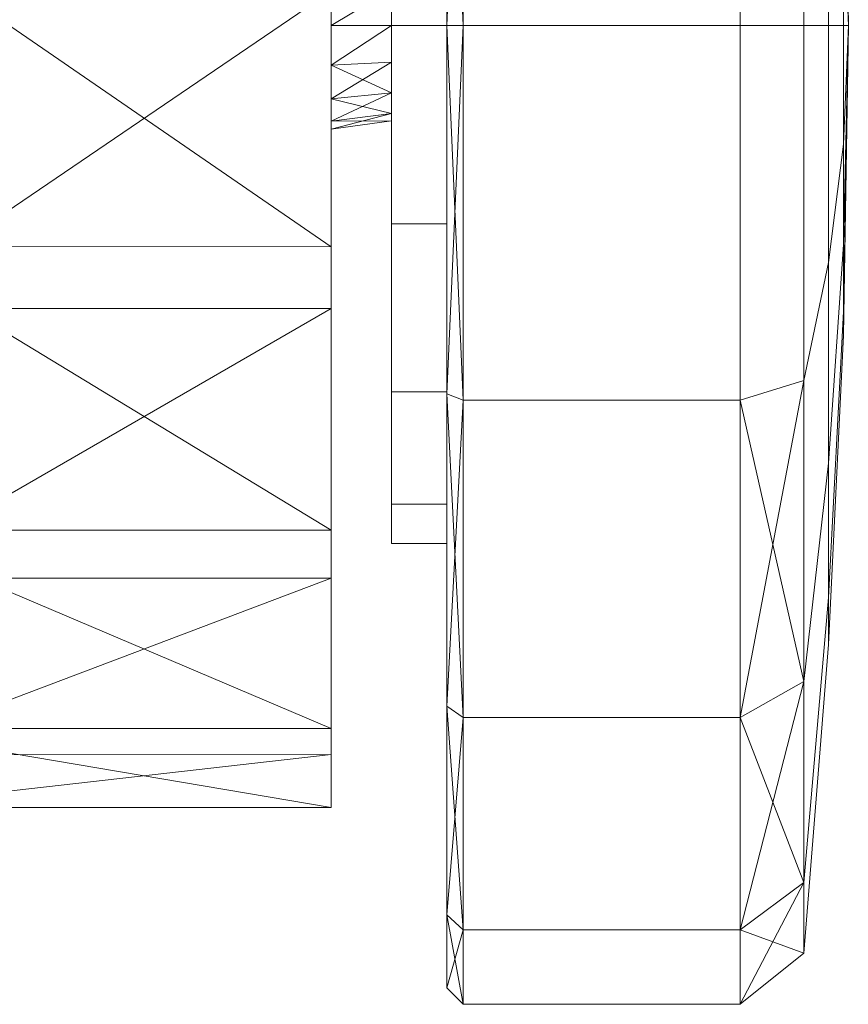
# Model space of a CAD drawing. Header units: inches. Extents: x 813 to 1305, y 19 to 194.
# Tile 148 of 256: x 1184.799 to 1185.799, y 62.813 to 64.001. Entities that reach past the tile are written whole.
import ezdxf

# ---------------------------------------------------------------- set-up
doc = ezdxf.new("R2010")
doc.units = ezdxf.units.IN
doc.header["$MEASUREMENT"] = 0
doc.layers.add('CET color Grey2', color=7, linetype='Continuous', true_color=0x060606)
doc.layers.add('CET Default', color=7, linetype='Continuous')

# ---------------------------------------------------------------- blocks, each defined once
blk = doc.blocks.new('*C286')
at = {"layer": 'CET color Grey2', "linetype": 'Continuous', "lineweight": 0}
for points in [[(-13.1531, 16.8235, 1.6331), (-13.1531, 16.9134, 1.1811), (-13.2299, 16.8518, 1.1811), (-13.1531, 16.8235, 1.6331)], [(-13.2299, 16.8518, 1.1811), (-13.1531, 16.9134, 1.1811), (-13.2299, 16.7665, 0.7527), (-13.2299, 16.8518, 1.1811)], [(-13.1531, 16.9134, 1.1811), (-13.1531, 16.8235, 0.7291), (-13.2299, 16.7665, 0.7527), (-13.1531, 16.9134, 1.1811)], [(-12.8189, 16.8235, 1.6331), (-12.7992, 16.8053, 1.6256), (-12.8189, 16.9134, 1.1811), (-12.8189, 16.8235, 1.6331)], [(-12.7992, 16.8053, 1.6256), (-12.7992, 16.8937, 1.1811), (-12.8189, 16.9134, 1.1811), (-12.7992, 16.8053, 1.6256)], [(-12.8189, 16.9134, 1.1811), (-12.7992, 16.8937, 1.1811), (-12.8189, 16.8235, 0.7291), (-12.8189, 16.9134, 1.1811)], [(-12.7992, 16.8937, 1.1811), (-12.7992, 16.8053, 0.7367), (-12.8189, 16.8235, 0.7291), (-12.7992, 16.8937, 1.1811)], [(-13.2299, 16.7665, 1.6095), (-13.1531, 16.8235, 1.6331), (-13.2299, 16.8518, 1.1811), (-13.2299, 16.7665, 1.6095)], [(-13.1531, 16.5674, 2.0163), (-13.1531, 16.8235, 1.6331), (-13.2299, 16.7665, 1.6095), (-13.1531, 16.5674, 2.0163)], [(-13.2299, 16.7665, 0.7527), (-13.1531, 16.8235, 0.7291), (-13.2299, 16.5239, 0.3895), (-13.2299, 16.7665, 0.7527)], [(-13.1531, 16.8235, 0.7291), (-13.1531, 16.5674, 0.346), (-13.2299, 16.5239, 0.3895), (-13.1531, 16.8235, 0.7291)], [(-12.8189, 16.5674, 2.0163), (-12.7992, 16.5535, 2.0024), (-12.8189, 16.8235, 1.6331), (-12.8189, 16.5674, 2.0163)], [(-12.7992, 16.5535, 2.0024), (-12.7992, 16.8053, 1.6256), (-12.8189, 16.8235, 1.6331), (-12.7992, 16.5535, 2.0024)], [(-12.8189, 16.8235, 0.7291), (-12.7992, 16.8053, 0.7367), (-12.8189, 16.5674, 0.346), (-12.8189, 16.8235, 0.7291)], [(-12.7992, 16.8053, 0.7367), (-12.7992, 16.5535, 0.3599), (-12.8189, 16.5674, 0.346), (-12.7992, 16.8053, 0.7367)], [(-13.2299, 16.5239, 1.9727), (-13.1531, 16.5674, 2.0163), (-13.2299, 16.7665, 1.6095), (-13.2299, 16.5239, 1.9727)], [(-12.0961, 16.6122, 1.5249), (-12.0961, 16.6761, 1.1416), (-12.6597, 16.6121, 1.525), (-12.0961, 16.6122, 1.5249)], [(-12.0961, 16.6761, 1.1416), (-12.6597, 16.6761, 1.1418), (-12.6597, 16.6121, 1.525), (-12.0961, 16.6761, 1.1416)], [(-12.0961, 16.6761, 1.1416), (-12.0961, 16.5804, 0.765), (-12.6597, 16.6761, 1.1418), (-12.0961, 16.6761, 1.1416)], [(-12.0961, 16.5804, 0.765), (-12.6597, 16.5805, 0.7653), (-12.6597, 16.6761, 1.1418), (-12.0961, 16.5804, 0.765)], [(-12.0961, 16.3993, 1.85), (-12.0961, 16.6122, 1.5249), (-12.6597, 16.3993, 1.8501), (-12.0961, 16.3993, 1.85)], [(-12.0961, 16.6122, 1.5249), (-12.6597, 16.6121, 1.525), (-12.6597, 16.3993, 1.8501), (-12.0961, 16.6122, 1.5249)], [(-12.0961, 16.5804, 0.765), (-12.0961, 16.3411, 0.4588), (-12.6597, 16.5805, 0.7653), (-12.0961, 16.5804, 0.765)], [(-12.0961, 16.3411, 0.4588), (-12.6597, 16.3414, 0.4591), (-12.6597, 16.5805, 0.7653), (-12.0961, 16.3411, 0.4588)], [(-13.1531, 16.1843, 2.2723), (-13.1531, 16.5674, 2.0163), (-13.2299, 16.5239, 1.9727), (-13.1531, 16.1843, 2.2723)], [(-13.2299, 16.5239, 0.3895), (-13.1531, 16.5674, 0.346), (-13.2299, 16.1607, 0.1468), (-13.2299, 16.5239, 0.3895)], [(-13.1531, 16.5674, 0.346), (-13.1531, 16.1843, 0.0899), (-13.2299, 16.1607, 0.1468), (-13.1531, 16.5674, 0.346)], [(-12.8189, 16.1843, 2.2723), (-12.7992, 16.1767, 2.2541), (-12.8189, 16.5674, 2.0163), (-12.8189, 16.1843, 2.2723)], [(-12.7992, 16.1767, 2.2541), (-12.7992, 16.5535, 2.0024), (-12.8189, 16.5674, 2.0163), (-12.7992, 16.1767, 2.2541)], [(-12.8189, 16.5674, 0.346), (-12.7992, 16.5535, 0.3599), (-12.8189, 16.1843, 0.0899), (-12.8189, 16.5674, 0.346)], [(-12.7992, 16.5535, 0.3599), (-12.7992, 16.1767, 0.1081), (-12.8189, 16.1843, 0.0899), (-12.7992, 16.5535, 0.3599)], [(-13.2299, 16.1607, 2.2154), (-13.1531, 16.1843, 2.2723), (-13.2299, 16.5239, 1.9727), (-13.2299, 16.1607, 2.2154)], [(-12.0961, 16.0737, 2.0619), (-12.0961, 16.3993, 1.85), (-12.6597, 16.0737, 2.062), (-12.0961, 16.0737, 2.0619)], [(-12.0961, 16.3993, 1.85), (-12.6597, 16.3993, 1.8501), (-12.6597, 16.0737, 2.062), (-12.0961, 16.3993, 1.85)], [(-12.0961, 16.3411, 0.4588), (-12.0961, 15.9988, 0.2748), (-12.6597, 16.3414, 0.4591), (-12.0961, 16.3411, 0.4588)], [(-12.0961, 15.9988, 0.2748), (-12.6597, 15.9993, 0.275), (-12.6597, 16.3414, 0.4591), (-12.0961, 15.9988, 0.2748)], [(-12.8189, 15.7323, 2.3622), (-12.7992, 15.7323, 2.3425), (-12.8189, 16.1843, 2.2723), (-12.8189, 15.7323, 2.3622)], [(-12.7992, 15.7323, 2.3425), (-12.7992, 16.1767, 2.2541), (-12.8189, 16.1843, 2.2723), (-12.7992, 15.7323, 2.3425)], [(-12.8189, 16.1843, 0.0899), (-12.7992, 16.1767, 0.1081), (-12.8189, 15.7323, 0), (-12.8189, 16.1843, 0.0899)], [(-12.7992, 16.1767, 0.1081), (-12.7992, 15.7323, 0.0197), (-12.8189, 15.7323, 0), (-12.7992, 16.1767, 0.1081)], [(-13.2775, 16.0775, 1.0381), (-13.2835, 15.7323, 1.1811), (-13.2775, 16.1059, 1.1811), (-13.2775, 16.0775, 1.0381)], [(-13.2775, 16.1059, 1.1811), (-13.2835, 15.7323, 1.1811), (-13.2775, 16.0775, 1.3241), (-13.2775, 16.1059, 1.1811)], [(-13.2775, 15.9965, 0.9169), (-13.2835, 15.7323, 1.1811), (-13.2775, 16.0775, 1.0381), (-13.2775, 15.9965, 0.9169)], [(-13.2775, 16.0775, 1.3241), (-13.2835, 15.7323, 1.1811), (-13.2775, 15.9965, 1.4453), (-13.2775, 16.0775, 1.3241)], [(-12.0961, 15.6902, 2.1249), (-12.0961, 16.0737, 2.0619), (-12.6597, 15.6903, 2.1249), (-12.0961, 15.6902, 2.1249)], [(-12.0961, 16.0737, 2.0619), (-12.6597, 16.0737, 2.062), (-12.6597, 15.6903, 2.1249), (-12.0961, 16.0737, 2.0619)], [(-13.2775, 15.8753, 0.8359), (-13.2835, 15.7323, 1.1811), (-13.2775, 15.9965, 0.9169), (-13.2775, 15.8753, 0.8359)], [(-13.2775, 15.9965, 1.4453), (-13.2835, 15.7323, 1.1811), (-13.2775, 15.8753, 1.5263), (-13.2775, 15.9965, 1.4453)], [(-12.0961, 15.9988, 0.2748), (-12.0961, 15.6115, 0.2442), (-12.6597, 15.9993, 0.275), (-12.0961, 15.9988, 0.2748)], [(-12.0961, 15.6115, 0.2442), (-12.6597, 15.612, 0.2441), (-12.6597, 15.9993, 0.275), (-12.0961, 15.6115, 0.2442)], [(-13.2775, 15.7323, 0.8074), (-13.2835, 15.7323, 1.1811), (-13.2775, 15.8753, 0.8359), (-13.2775, 15.7323, 0.8074)], [(-13.2775, 15.8753, 1.5263), (-13.2835, 15.7323, 1.1811), (-13.2775, 15.7323, 1.5548), (-13.2775, 15.8753, 1.5263)], [(-12.6597, 15.8477, 1.229), (-12.6597, 15.8573, 1.1811), (-12.7323, 15.8473, 1.1811), (-12.6597, 15.8477, 1.229)], [(-12.7323, 15.8473, 1.1811), (-12.6597, 15.8573, 1.1811), (-12.7323, 15.8385, 1.1371), (-12.7323, 15.8473, 1.1811)], [(-12.6597, 15.8573, 1.1811), (-12.6597, 15.8477, 1.1333), (-12.7323, 15.8385, 1.1371), (-12.6597, 15.8573, 1.1811)], [(-12.6597, 15.8207, 1.2695), (-12.6597, 15.8477, 1.229), (-12.7323, 15.8385, 1.2251), (-12.6597, 15.8207, 1.2695)], [(-12.7323, 15.8385, 1.2251), (-12.6597, 15.8477, 1.229), (-12.7323, 15.8473, 1.1811), (-12.7323, 15.8385, 1.2251)], [(-12.7323, 15.8385, 1.1371), (-12.6597, 15.8477, 1.1333), (-12.7323, 15.8136, 1.0998), (-12.7323, 15.8385, 1.1371)], [(-12.6597, 15.8477, 1.1333), (-12.6597, 15.8207, 1.0927), (-12.7323, 15.8136, 1.0998), (-12.6597, 15.8477, 1.1333)], [(-12.7323, 15.8136, 1.2624), (-12.6597, 15.8207, 1.2695), (-12.7323, 15.8385, 1.2251), (-12.7323, 15.8136, 1.2624)], [(-12.6597, 15.7801, 1.2966), (-12.6597, 15.8207, 1.2695), (-12.7323, 15.8136, 1.2624), (-12.6597, 15.7801, 1.2966)], [(-12.7323, 15.8136, 1.0998), (-12.6597, 15.8207, 1.0927), (-12.7323, 15.7763, 1.0749), (-12.7323, 15.8136, 1.0998)], [(-12.6597, 15.8207, 1.0927), (-12.6597, 15.7801, 1.0656), (-12.7323, 15.7763, 1.0749), (-12.6597, 15.8207, 1.0927)], [(-12.7323, 15.7763, 1.2874), (-12.6597, 15.7801, 1.2966), (-12.7323, 15.8136, 1.2624), (-12.7323, 15.7763, 1.2874)], [(-12.7323, 15.7763, 1.0749), (-12.6597, 15.7801, 1.0656), (-12.7323, 15.7323, 1.0661), (-12.7323, 15.7763, 1.0749)], [(-12.6597, 15.7801, 1.0656), (-12.6597, 15.7323, 1.0561), (-12.7323, 15.7323, 1.0661), (-12.6597, 15.7801, 1.0656)], [(-13.2775, 15.7323, 1.5548), (-13.2835, 15.7323, 1.1811), (-13.2775, 15.5893, 1.5263), (-13.2775, 15.7323, 1.5548)], [(-13.2775, 15.5893, 1.5263), (-13.2835, 15.7323, 1.1811), (-13.2775, 15.468, 1.4453), (-13.2775, 15.5893, 1.5263)], [(-13.2775, 15.468, 1.4453), (-13.2835, 15.7323, 1.1811), (-13.2775, 15.387, 1.3241), (-13.2775, 15.468, 1.4453)], [(-13.2775, 15.387, 1.3241), (-13.2835, 15.7323, 1.1811), (-13.2775, 15.3586, 1.1811), (-13.2775, 15.387, 1.3241)], [(-13.2775, 15.3586, 1.1811), (-13.2835, 15.7323, 1.1811), (-13.2775, 15.387, 1.0381), (-13.2775, 15.3586, 1.1811)], [(-13.2775, 15.387, 1.0381), (-13.2835, 15.7323, 1.1811), (-13.2775, 15.468, 0.9169), (-13.2775, 15.387, 1.0381)], [(-13.2775, 15.468, 0.9169), (-13.2835, 15.7323, 1.1811), (-13.2775, 15.5893, 0.8359), (-13.2775, 15.468, 0.9169)], [(-13.2775, 15.5893, 0.8359), (-13.2835, 15.7323, 1.1811), (-13.2775, 15.7323, 0.8074), (-13.2775, 15.5893, 0.8359)], [(-12.8189, 15.7323, 0), (-12.7992, 15.7323, 0.0197), (-12.8189, 15.2803, 0.0899), (-12.8189, 15.7323, 0)], [(-12.7992, 15.7323, 0.0197), (-12.7992, 15.2878, 0.1081), (-12.8189, 15.2803, 0.0899), (-12.7992, 15.7323, 0.0197)], [(-12.8189, 15.2803, 2.2723), (-12.7992, 15.2878, 2.2541), (-12.8189, 15.7323, 2.3622), (-12.8189, 15.2803, 2.2723)], [(-12.7992, 15.2878, 2.2541), (-12.7992, 15.7323, 2.3425), (-12.8189, 15.7323, 2.3622), (-12.7992, 15.2878, 2.2541)], [(-12.7323, 15.7323, 1.0661), (-12.6597, 15.7323, 1.0561), (-12.7323, 15.6883, 1.0749), (-12.7323, 15.7323, 1.0661)], [(-12.6597, 15.7323, 1.0561), (-12.6597, 15.6844, 1.0656), (-12.7323, 15.6883, 1.0749), (-12.6597, 15.7323, 1.0561)]]:
    blk.add_3dface(points, dxfattribs=at)
for points, invisible_edges in [([(-13.1531, 16.8235, 1.6331), (-12.8189, 16.8235, 1.6331), (-13.1531, 16.9134, 1.1811), (-13.1531, 16.8235, 1.6331)], 2), ([(-12.8189, 16.8235, 1.6331), (-12.8189, 16.9134, 1.1811), (-13.1531, 16.9134, 1.1811), (-12.8189, 16.8235, 1.6331)], 4), ([(-13.1531, 16.9134, 1.1811), (-12.8189, 16.9134, 1.1811), (-13.1531, 16.8235, 0.7291), (-13.1531, 16.9134, 1.1811)], 2), ([(-12.8189, 16.9134, 1.1811), (-12.8189, 16.8235, 0.7291), (-13.1531, 16.8235, 0.7291), (-12.8189, 16.9134, 1.1811)], 4), ([(-12.7992, 16.8053, 1.6256), (-12.7992, 16.3097, 1.4203), (-12.7992, 16.8937, 1.1811), (-12.7992, 16.8053, 1.6256)], 11), ([(-12.7992, 16.3097, 1.4203), (-12.7992, 16.3573, 1.1811), (-12.7992, 16.8937, 1.1811), (-12.7992, 16.3097, 1.4203)], 6), ([(-12.7992, 16.8937, 1.1811), (-12.7992, 16.3573, 1.1811), (-12.7992, 16.8053, 0.7367), (-12.7992, 16.8937, 1.1811)], 11), ([(-13.2299, 16.7665, 0.7527), (-13.2597, 16.4224, 0.8953), (-13.2299, 16.8518, 1.1811), (-13.2299, 16.7665, 0.7527)], 2), ([(-13.2597, 16.4224, 0.8953), (-13.2597, 16.4792, 1.1811), (-13.2299, 16.8518, 1.1811), (-13.2597, 16.4224, 0.8953)], 4), ([(-13.2299, 16.8518, 1.1811), (-13.2597, 16.4792, 1.1811), (-13.2299, 16.7665, 1.6095), (-13.2299, 16.8518, 1.1811)], 2), ([(-13.1531, 16.5674, 2.0163), (-12.8189, 16.5674, 2.0163), (-13.1531, 16.8235, 1.6331), (-13.1531, 16.5674, 2.0163)], 2), ([(-12.8189, 16.5674, 2.0163), (-12.8189, 16.8235, 1.6331), (-13.1531, 16.8235, 1.6331), (-12.8189, 16.5674, 2.0163)], 4), ([(-13.1531, 16.8235, 0.7291), (-12.8189, 16.8235, 0.7291), (-13.1531, 16.5674, 0.346), (-13.1531, 16.8235, 0.7291)], 2), ([(-12.8189, 16.8235, 0.7291), (-12.8189, 16.5674, 0.346), (-13.1531, 16.5674, 0.346), (-12.8189, 16.8235, 0.7291)], 4), ([(-12.7992, 16.5535, 2.0024), (-12.7992, 16.1742, 1.6231), (-12.7992, 16.8053, 1.6256), (-12.7992, 16.5535, 2.0024)], 11), ([(-12.7992, 16.1742, 1.6231), (-12.7992, 16.3097, 1.4203), (-12.7992, 16.8053, 1.6256), (-12.7992, 16.1742, 1.6231)], 6), ([(-12.7992, 16.3573, 1.1811), (-12.7992, 16.3097, 0.9419), (-12.7992, 16.8053, 0.7367), (-12.7992, 16.3573, 1.1811)], 6), ([(-12.7992, 16.8053, 0.7367), (-12.7992, 16.3097, 0.9419), (-12.7992, 16.5535, 0.3599), (-12.7992, 16.8053, 0.7367)], 11), ([(-13.2299, 16.5239, 0.3895), (-13.2597, 16.2604, 0.6529), (-13.2299, 16.7665, 0.7527), (-13.2299, 16.5239, 0.3895)], 2), ([(-13.2597, 16.2604, 0.6529), (-13.2597, 16.4224, 0.8953), (-13.2299, 16.7665, 0.7527), (-13.2597, 16.2604, 0.6529)], 4), ([(-13.2597, 16.4792, 1.1811), (-13.2597, 16.4224, 1.467), (-13.2299, 16.7665, 1.6095), (-13.2597, 16.4792, 1.1811)], 4), ([(-13.2299, 16.7665, 1.6095), (-13.2597, 16.4224, 1.467), (-13.2299, 16.5239, 1.9727), (-13.2299, 16.7665, 1.6095)], 2), ([(-12.6597, 16.6121, 1.525), (-12.6597, 16.6761, 1.1418), (-12.6597, 15.612, 0.2441), (-12.6597, 16.6121, 1.525)], 6), ([(-12.6597, 15.612, 0.2441), (-12.6597, 16.6761, 1.1418), (-12.6597, 15.9993, 0.275), (-12.6597, 15.612, 0.2441)], 11), ([(-12.6597, 16.6761, 1.1418), (-12.6597, 16.5805, 0.7653), (-12.6597, 15.9993, 0.275), (-12.6597, 16.6761, 1.1418)], 6), ([(-12.6597, 16.3993, 1.8501), (-12.6597, 16.6121, 1.525), (-12.6597, 15.2451, 0.3718), (-12.6597, 16.3993, 1.8501)], 6), ([(-12.6597, 15.2451, 0.3718), (-12.6597, 16.6121, 1.525), (-12.6597, 15.612, 0.2441), (-12.6597, 15.2451, 0.3718)], 11), ([(-12.6597, 16.5805, 0.7653), (-12.6597, 16.3414, 0.4591), (-12.6597, 15.9993, 0.275), (-12.6597, 16.5805, 0.7653)], 4), ([(-13.1531, 16.1843, 2.2723), (-12.8189, 16.1843, 2.2723), (-13.1531, 16.5674, 2.0163), (-13.1531, 16.1843, 2.2723)], 2), ([(-12.8189, 16.1843, 2.2723), (-12.8189, 16.5674, 2.0163), (-13.1531, 16.5674, 2.0163), (-12.8189, 16.1843, 2.2723)], 4), ([(-13.1531, 16.5674, 0.346), (-12.8189, 16.5674, 0.346), (-13.1531, 16.1843, 0.0899), (-13.1531, 16.5674, 0.346)], 2), ([(-12.8189, 16.5674, 0.346), (-12.8189, 16.1843, 0.0899), (-13.1531, 16.1843, 0.0899), (-12.8189, 16.5674, 0.346)], 4), ([(-12.7992, 16.1767, 2.2541), (-12.7992, 15.9714, 1.7585), (-12.7992, 16.5535, 2.0024), (-12.7992, 16.1767, 2.2541)], 11), ([(-12.7992, 15.9714, 1.7585), (-12.7992, 16.1742, 1.6231), (-12.7992, 16.5535, 2.0024), (-12.7992, 15.9714, 1.7585)], 6), ([(-12.7992, 16.3097, 0.9419), (-12.7992, 16.1742, 0.7392), (-12.7992, 16.5535, 0.3599), (-12.7992, 16.3097, 0.9419)], 6), ([(-12.7992, 16.5535, 0.3599), (-12.7992, 16.1742, 0.7392), (-12.7992, 16.1767, 0.1081), (-12.7992, 16.5535, 0.3599)], 11), ([(-13.2299, 16.1607, 0.1468), (-13.2597, 16.0181, 0.491), (-13.2299, 16.5239, 0.3895), (-13.2299, 16.1607, 0.1468)], 2), ([(-13.2597, 16.0181, 0.491), (-13.2597, 16.2604, 0.6529), (-13.2299, 16.5239, 0.3895), (-13.2597, 16.0181, 0.491)], 4), ([(-13.2597, 16.4224, 1.467), (-13.2597, 16.2604, 1.7093), (-13.2299, 16.5239, 1.9727), (-13.2597, 16.4224, 1.467)], 4), ([(-13.2299, 16.5239, 1.9727), (-13.2597, 16.2604, 1.7093), (-13.2299, 16.1607, 2.2154), (-13.2299, 16.5239, 1.9727)], 2), ([(-13.2597, 16.4224, 0.8953), (-13.2775, 16.0775, 1.0381), (-13.2597, 16.4792, 1.1811), (-13.2597, 16.4224, 0.8953)], 2), ([(-13.2775, 16.0775, 1.0381), (-13.2775, 16.1059, 1.1811), (-13.2597, 16.4792, 1.1811), (-13.2775, 16.0775, 1.0381)], 4), ([(-13.2597, 16.4792, 1.1811), (-13.2775, 16.1059, 1.1811), (-13.2597, 16.4224, 1.467), (-13.2597, 16.4792, 1.1811)], 2), ([(-13.2597, 16.2604, 0.6529), (-13.2775, 15.9965, 0.9169), (-13.2597, 16.4224, 0.8953), (-13.2597, 16.2604, 0.6529)], 2), ([(-13.2775, 15.9965, 0.9169), (-13.2775, 16.0775, 1.0381), (-13.2597, 16.4224, 0.8953), (-13.2775, 15.9965, 0.9169)], 4), ([(-13.2775, 16.1059, 1.1811), (-13.2775, 16.0775, 1.3241), (-13.2597, 16.4224, 1.467), (-13.2775, 16.1059, 1.1811)], 4), ([(-13.2597, 16.4224, 1.467), (-13.2775, 16.0775, 1.3241), (-13.2597, 16.2604, 1.7093), (-13.2597, 16.4224, 1.467)], 2), ([(-12.6597, 16.0737, 2.062), (-12.6597, 16.3993, 1.8501), (-12.6597, 14.9605, 0.6363), (-12.6597, 16.0737, 2.062)], 6), ([(-12.6597, 14.9605, 0.6363), (-12.6597, 16.3993, 1.8501), (-12.6597, 15.2451, 0.3718), (-12.6597, 14.9605, 0.6363)], 11), ([(-12.7992, 16.3097, 1.4203), (-12.7323, 16.3097, 1.4203), (-12.7992, 16.3573, 1.1811), (-12.7992, 16.3097, 1.4203)], 2), ([(-12.7323, 16.3097, 1.4203), (-12.7323, 16.3573, 1.1811), (-12.7992, 16.3573, 1.1811), (-12.7323, 16.3097, 1.4203)], 4), ([(-12.7992, 16.3573, 1.1811), (-12.7323, 16.3573, 1.1811), (-12.7992, 16.3097, 0.9419), (-12.7992, 16.3573, 1.1811)], 2), ([(-12.7323, 16.3573, 1.1811), (-12.7323, 16.3097, 0.9419), (-12.7992, 16.3097, 0.9419), (-12.7323, 16.3573, 1.1811)], 4), ([(-12.7323, 16.3097, 1.4203), (-12.7323, 15.8385, 1.2251), (-12.7323, 16.3573, 1.1811), (-12.7323, 16.3097, 1.4203)], 11), ([(-12.7323, 15.8385, 1.2251), (-12.7323, 15.8473, 1.1811), (-12.7323, 16.3573, 1.1811), (-12.7323, 15.8385, 1.2251)], 6), ([(-12.7323, 16.3573, 1.1811), (-12.7323, 15.8473, 1.1811), (-12.7323, 16.3097, 0.9419), (-12.7323, 16.3573, 1.1811)], 11), ([(-12.7992, 16.1742, 1.6231), (-12.7323, 16.1742, 1.6231), (-12.7992, 16.3097, 1.4203), (-12.7992, 16.1742, 1.6231)], 2), ([(-12.7323, 16.1742, 1.6231), (-12.7323, 16.3097, 1.4203), (-12.7992, 16.3097, 1.4203), (-12.7323, 16.1742, 1.6231)], 4), ([(-12.7992, 16.3097, 0.9419), (-12.7323, 16.3097, 0.9419), (-12.7992, 16.1742, 0.7392), (-12.7992, 16.3097, 0.9419)], 2), ([(-12.7323, 16.3097, 0.9419), (-12.7323, 16.1742, 0.7392), (-12.7992, 16.1742, 0.7392), (-12.7323, 16.3097, 0.9419)], 4), ([(-12.7323, 16.1742, 1.6231), (-12.7323, 15.8136, 1.2624), (-12.7323, 16.3097, 1.4203), (-12.7323, 16.1742, 1.6231)], 11), ([(-12.7323, 15.8136, 1.2624), (-12.7323, 15.8385, 1.2251), (-12.7323, 16.3097, 1.4203), (-12.7323, 15.8136, 1.2624)], 6), ([(-12.7323, 15.8473, 1.1811), (-12.7323, 15.8385, 1.1371), (-12.7323, 16.3097, 0.9419), (-12.7323, 15.8473, 1.1811)], 6), ([(-12.7323, 16.3097, 0.9419), (-12.7323, 15.8385, 1.1371), (-12.7323, 16.1742, 0.7392), (-12.7323, 16.3097, 0.9419)], 11), ([(-13.2597, 16.0181, 0.491), (-13.2775, 15.8753, 0.8359), (-13.2597, 16.2604, 0.6529), (-13.2597, 16.0181, 0.491)], 2), ([(-13.2775, 15.8753, 0.8359), (-13.2775, 15.9965, 0.9169), (-13.2597, 16.2604, 0.6529), (-13.2775, 15.8753, 0.8359)], 4), ([(-13.2775, 16.0775, 1.3241), (-13.2775, 15.9965, 1.4453), (-13.2597, 16.2604, 1.7093), (-13.2775, 16.0775, 1.3241)], 4), ([(-13.2597, 16.2604, 1.7093), (-13.2775, 15.9965, 1.4453), (-13.2597, 16.0181, 1.8712), (-13.2597, 16.2604, 1.7093)], 2), ([(-13.2597, 16.2604, 1.7093), (-13.2597, 16.0181, 1.8712), (-13.2299, 16.1607, 2.2154), (-13.2597, 16.2604, 1.7093)], 4), ([(-13.1531, 15.7323, 2.3622), (-13.1531, 16.1843, 2.2723), (-13.2299, 16.1607, 2.2154), (-13.1531, 15.7323, 2.3622)], 4), ([(-13.2299, 16.1607, 0.1468), (-13.1531, 16.1843, 0.0899), (-13.2299, 15.7323, 0.0616), (-13.2299, 16.1607, 0.1468)], 2), ([(-13.1531, 16.1843, 0.0899), (-13.1531, 15.7323, 0), (-13.2299, 15.7323, 0.0616), (-13.1531, 16.1843, 0.0899)], 4), ([(-13.1531, 15.7323, 2.3622), (-12.8189, 15.7323, 2.3622), (-13.1531, 16.1843, 2.2723), (-13.1531, 15.7323, 2.3622)], 2), ([(-12.8189, 15.7323, 2.3622), (-12.8189, 16.1843, 2.2723), (-13.1531, 16.1843, 2.2723), (-12.8189, 15.7323, 2.3622)], 4), ([(-13.1531, 16.1843, 0.0899), (-12.8189, 16.1843, 0.0899), (-13.1531, 15.7323, 0), (-13.1531, 16.1843, 0.0899)], 2), ([(-12.8189, 16.1843, 0.0899), (-12.8189, 15.7323, 0), (-13.1531, 15.7323, 0), (-12.8189, 16.1843, 0.0899)], 4), ([(-12.7992, 15.7323, 2.3425), (-12.7992, 15.7323, 1.8061), (-12.7992, 16.1767, 2.2541), (-12.7992, 15.7323, 2.3425)], 11), ([(-12.7992, 15.7323, 1.8061), (-12.7992, 15.9714, 1.7585), (-12.7992, 16.1767, 2.2541), (-12.7992, 15.7323, 1.8061)], 6), ([(-12.7992, 16.1742, 0.7392), (-12.7992, 15.9714, 0.6037), (-12.7992, 16.1767, 0.1081), (-12.7992, 16.1742, 0.7392)], 6), ([(-12.7992, 16.1767, 0.1081), (-12.7992, 15.9714, 0.6037), (-12.7992, 15.7323, 0.0197), (-12.7992, 16.1767, 0.1081)], 11), ([(-12.7992, 15.9714, 1.7585), (-12.7323, 15.9714, 1.7585), (-12.7992, 16.1742, 1.6231), (-12.7992, 15.9714, 1.7585)], 2), ([(-12.7323, 15.9714, 1.7585), (-12.7323, 16.1742, 1.6231), (-12.7992, 16.1742, 1.6231), (-12.7323, 15.9714, 1.7585)], 4), ([(-12.7992, 16.1742, 0.7392), (-12.7323, 16.1742, 0.7392), (-12.7992, 15.9714, 0.6037), (-12.7992, 16.1742, 0.7392)], 2), ([(-12.7323, 16.1742, 0.7392), (-12.7323, 15.9714, 0.6037), (-12.7992, 15.9714, 0.6037), (-12.7323, 16.1742, 0.7392)], 4), ([(-12.7323, 15.9714, 1.7585), (-12.7323, 15.7763, 1.2874), (-12.7323, 16.1742, 1.6231), (-12.7323, 15.9714, 1.7585)], 11), ([(-12.7323, 15.7763, 1.2874), (-12.7323, 15.8136, 1.2624), (-12.7323, 16.1742, 1.6231), (-12.7323, 15.7763, 1.2874)], 6), ([(-12.7323, 15.8385, 1.1371), (-12.7323, 15.8136, 1.0998), (-12.7323, 16.1742, 0.7392), (-12.7323, 15.8385, 1.1371)], 6), ([(-12.7323, 16.1742, 0.7392), (-12.7323, 15.8136, 1.0998), (-12.7323, 15.9714, 0.6037), (-12.7323, 16.1742, 0.7392)], 11), ([(-13.2299, 15.7323, 0.0616), (-13.2597, 15.7323, 0.4342), (-13.2299, 16.1607, 0.1468), (-13.2299, 15.7323, 0.0616)], 2), ([(-13.2597, 15.7323, 0.4342), (-13.2597, 16.0181, 0.491), (-13.2299, 16.1607, 0.1468), (-13.2597, 15.7323, 0.4342)], 4), ([(-13.2299, 16.1607, 2.2154), (-13.2597, 16.0181, 1.8712), (-13.2299, 15.7323, 2.3006), (-13.2299, 16.1607, 2.2154)], 2), ([(-13.2299, 15.7323, 2.3006), (-13.1531, 15.7323, 2.3622), (-13.2299, 16.1607, 2.2154), (-13.2299, 15.7323, 2.3006)], 2), ([(-12.6597, 15.6903, 2.1249), (-12.6597, 16.0737, 2.062), (-12.6597, 14.8065, 0.993), (-12.6597, 15.6903, 2.1249)], 6), ([(-12.6597, 14.8065, 0.993), (-12.6597, 16.0737, 2.062), (-12.6597, 14.9605, 0.6363), (-12.6597, 14.8065, 0.993)], 11), ([(-13.2597, 15.7323, 0.4342), (-13.2775, 15.7323, 0.8074), (-13.2597, 16.0181, 0.491), (-13.2597, 15.7323, 0.4342)], 2), ([(-13.2775, 15.7323, 0.8074), (-13.2775, 15.8753, 0.8359), (-13.2597, 16.0181, 0.491), (-13.2775, 15.7323, 0.8074)], 4), ([(-13.2775, 15.9965, 1.4453), (-13.2775, 15.8753, 1.5263), (-13.2597, 16.0181, 1.8712), (-13.2775, 15.9965, 1.4453)], 4), ([(-13.2597, 16.0181, 1.8712), (-13.2775, 15.8753, 1.5263), (-13.2597, 15.7323, 1.9281), (-13.2597, 16.0181, 1.8712)], 2), ([(-13.2597, 16.0181, 1.8712), (-13.2597, 15.7323, 1.9281), (-13.2299, 15.7323, 2.3006), (-13.2597, 16.0181, 1.8712)], 4), ([(-12.7992, 15.7323, 1.8061), (-12.7323, 15.7323, 1.8061), (-12.7992, 15.9714, 1.7585), (-12.7992, 15.7323, 1.8061)], 2), ([(-12.7323, 15.7323, 1.8061), (-12.7323, 15.9714, 1.7585), (-12.7992, 15.9714, 1.7585), (-12.7323, 15.7323, 1.8061)], 4), ([(-12.7992, 15.9714, 0.6037), (-12.7992, 15.7323, 0.5561), (-12.7992, 15.7323, 0.0197), (-12.7992, 15.9714, 0.6037)], 6), ([(-12.7992, 15.9714, 0.6037), (-12.7323, 15.9714, 0.6037), (-12.7992, 15.7323, 0.5561), (-12.7992, 15.9714, 0.6037)], 2), ([(-12.7323, 15.9714, 0.6037), (-12.7323, 15.7323, 0.5561), (-12.7992, 15.7323, 0.5561), (-12.7323, 15.9714, 0.6037)], 4), ([(-12.7323, 15.7323, 1.8061), (-12.7323, 15.7323, 1.2961), (-12.7323, 15.9714, 1.7585), (-12.7323, 15.7323, 1.8061)], 11), ([(-12.7323, 15.7323, 1.2961), (-12.7323, 15.7763, 1.2874), (-12.7323, 15.9714, 1.7585), (-12.7323, 15.7323, 1.2961)], 6), ([(-12.7323, 15.8136, 1.0998), (-12.7323, 15.7763, 1.0749), (-12.7323, 15.9714, 0.6037), (-12.7323, 15.8136, 1.0998)], 6), ([(-12.7323, 15.9714, 0.6037), (-12.7323, 15.7763, 1.0749), (-12.7323, 15.7323, 0.5561), (-12.7323, 15.9714, 0.6037)], 11), ([(-13.2775, 15.8753, 1.5263), (-13.2775, 15.7323, 1.5548), (-13.2597, 15.7323, 1.9281), (-13.2775, 15.8753, 1.5263)], 4), ([(-12.6597, 15.7323, 1.3061), (-12.6597, 15.7801, 1.2966), (-12.7323, 15.7763, 1.2874), (-12.6597, 15.7323, 1.3061)], 4), ([(-12.7323, 15.7323, 1.2961), (-12.6597, 15.7323, 1.3061), (-12.7323, 15.7763, 1.2874), (-12.7323, 15.7323, 1.2961)], 2), ([(-12.7323, 15.7763, 1.0749), (-12.7323, 15.7323, 1.0661), (-12.7323, 15.7323, 0.5561), (-12.7323, 15.7763, 1.0749)], 6), ([(-13.2597, 15.7323, 1.9281), (-13.2775, 15.7323, 1.5548), (-13.2597, 15.4464, 1.8712), (-13.2597, 15.7323, 1.9281)], 2), ([(-13.2775, 15.7323, 1.5548), (-13.2775, 15.5893, 1.5263), (-13.2597, 15.4464, 1.8712), (-13.2775, 15.7323, 1.5548)], 4), ([(-13.2597, 15.4464, 0.491), (-13.2775, 15.5893, 0.8359), (-13.2597, 15.7323, 0.4342), (-13.2597, 15.4464, 0.491)], 2), ([(-13.2775, 15.5893, 0.8359), (-13.2775, 15.7323, 0.8074), (-13.2597, 15.7323, 0.4342), (-13.2775, 15.5893, 0.8359)], 4), ([(-13.2299, 15.7323, 2.3006), (-13.2597, 15.7323, 1.9281), (-13.2299, 15.3038, 2.2154), (-13.2299, 15.7323, 2.3006)], 2), ([(-13.2597, 15.7323, 1.9281), (-13.2597, 15.4464, 1.8712), (-13.2299, 15.3038, 2.2154), (-13.2597, 15.7323, 1.9281)], 4), ([(-13.2299, 15.3038, 0.1468), (-13.2597, 15.4464, 0.491), (-13.2299, 15.7323, 0.0616), (-13.2299, 15.3038, 0.1468)], 2), ([(-13.2597, 15.4464, 0.491), (-13.2597, 15.7323, 0.4342), (-13.2299, 15.7323, 0.0616), (-13.2597, 15.4464, 0.491)], 4), ([(-13.2299, 15.7323, 0.0616), (-13.1531, 15.7323, 0), (-13.2299, 15.3038, 0.1468), (-13.2299, 15.7323, 0.0616)], 2), ([(-13.1531, 15.7323, 0), (-13.1531, 15.2803, 0.0899), (-13.2299, 15.3038, 0.1468), (-13.1531, 15.7323, 0)], 4), ([(-13.2299, 15.3038, 2.2154), (-13.1531, 15.2803, 2.2723), (-13.2299, 15.7323, 2.3006), (-13.2299, 15.3038, 2.2154)], 2), ([(-13.1531, 15.2803, 2.2723), (-13.1531, 15.7323, 2.3622), (-13.2299, 15.7323, 2.3006), (-13.1531, 15.2803, 2.2723)], 4), ([(-13.1531, 15.7323, 0), (-12.8189, 15.7323, 0), (-13.1531, 15.2803, 0.0899), (-13.1531, 15.7323, 0)], 2), ([(-12.8189, 15.7323, 0), (-12.8189, 15.2803, 0.0899), (-13.1531, 15.2803, 0.0899), (-12.8189, 15.7323, 0)], 4), ([(-13.1531, 15.2803, 2.2723), (-12.8189, 15.2803, 2.2723), (-13.1531, 15.7323, 2.3622), (-13.1531, 15.2803, 2.2723)], 2), ([(-12.8189, 15.2803, 2.2723), (-12.8189, 15.7323, 2.3622), (-13.1531, 15.7323, 2.3622), (-12.8189, 15.2803, 2.2723)], 4), ([(-12.7992, 15.7323, 0.0197), (-12.7992, 15.7323, 0.5561), (-12.7992, 15.2878, 0.1081), (-12.7992, 15.7323, 0.0197)], 11), ([(-12.7992, 15.7323, 0.5561), (-12.7992, 15.4931, 0.6037), (-12.7992, 15.2878, 0.1081), (-12.7992, 15.7323, 0.5561)], 6), ([(-12.7992, 15.7323, 0.5561), (-12.7323, 15.7323, 0.5561), (-12.7992, 15.4931, 0.6037), (-12.7992, 15.7323, 0.5561)], 2), ([(-12.7323, 15.7323, 0.5561), (-12.7323, 15.4931, 0.6037), (-12.7992, 15.4931, 0.6037), (-12.7323, 15.7323, 0.5561)], 4), ([(-12.7992, 15.2878, 2.2541), (-12.7992, 15.4931, 1.7585), (-12.7992, 15.7323, 2.3425), (-12.7992, 15.2878, 2.2541)], 11), ([(-12.7992, 15.4931, 1.7585), (-12.7992, 15.7323, 1.8061), (-12.7992, 15.7323, 2.3425), (-12.7992, 15.4931, 1.7585)], 6), ([(-12.7992, 15.4931, 1.7585), (-12.7323, 15.4931, 1.7585), (-12.7992, 15.7323, 1.8061), (-12.7992, 15.4931, 1.7585)], 2), ([(-12.7323, 15.4931, 1.7585), (-12.7323, 15.7323, 1.8061), (-12.7992, 15.7323, 1.8061), (-12.7323, 15.4931, 1.7585)], 4), ([(-12.7323, 15.7323, 0.5561), (-12.7323, 15.7323, 1.0661), (-12.7323, 15.4931, 0.6037), (-12.7323, 15.7323, 0.5561)], 11), ([(-12.7323, 15.7323, 1.0661), (-12.7323, 15.6883, 1.0749), (-12.7323, 15.4931, 0.6037), (-12.7323, 15.7323, 1.0661)], 6), ([(-12.7323, 15.4931, 1.7585), (-12.7323, 15.6883, 1.2874), (-12.7323, 15.7323, 1.8061), (-12.7323, 15.4931, 1.7585)], 11), ([(-12.7323, 15.6883, 1.2874), (-12.7323, 15.7323, 1.2961), (-12.7323, 15.7323, 1.8061), (-12.7323, 15.6883, 1.2874)], 6), ([(-12.7323, 15.6883, 1.2874), (-12.6597, 15.6844, 1.2966), (-12.7323, 15.7323, 1.2961), (-12.7323, 15.6883, 1.2874)], 2), ([(-12.6597, 15.6844, 1.2966), (-12.6597, 15.7323, 1.3061), (-12.7323, 15.7323, 1.2961), (-12.6597, 15.6844, 1.2966)], 4)]:
    blk.add_3dface(points, dxfattribs=dict(at, invisible_edges=invisible_edges))
blk = doc.blocks.new('*C200')
at = {"layer": 'CET Default', "linetype": 'Continuous', "lineweight": 0, "rotation": 179.9999999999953}
blk.add_blockref('*C286', (373.7957, 892.8549), dxfattribs=at)

msp = doc.modelspace()

# ---------------------------------------------------------------- block references
at = {"layer": 'CET Default', "linetype": 'Continuous', "lineweight": 0}
msp.add_blockref('*C200', (798.7199, -813.1289), dxfattribs=at)

doc.saveas('drawing.dxf')
